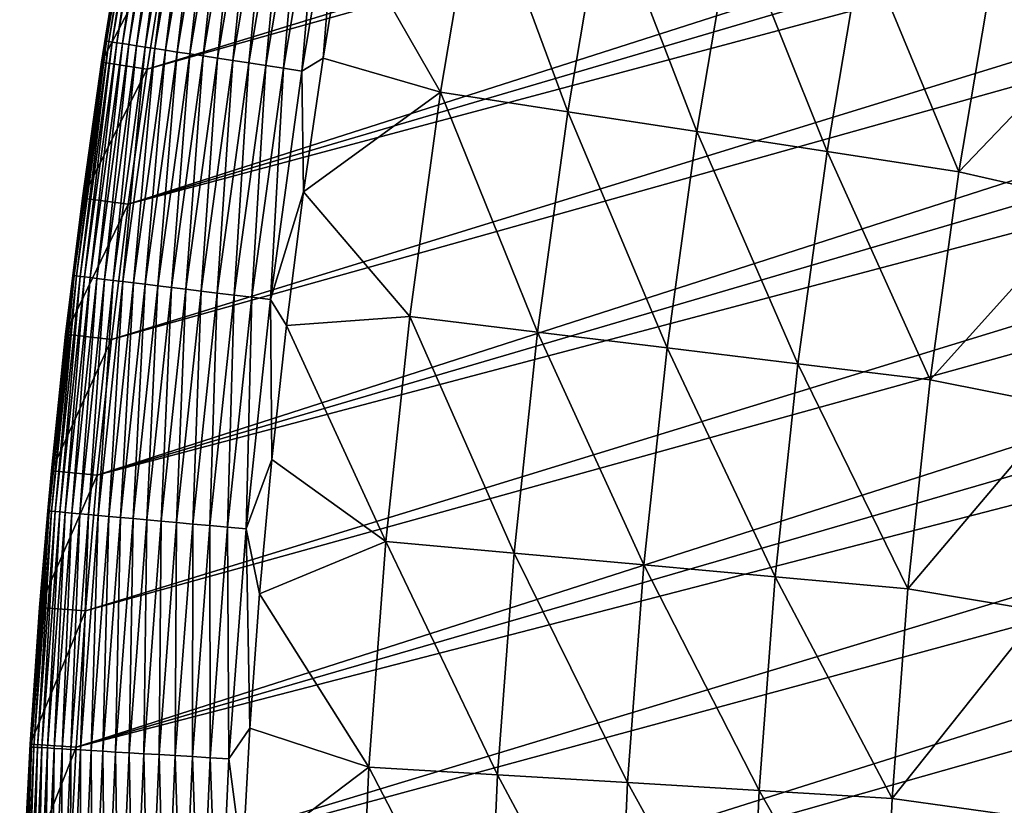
# Model space of a CAD drawing. Header units: millimetres. Extents: x -50 to 50, y -50 to 50.
# Tile 66 of 256: x -50 to -43.6, y 2.6 to 7.7. Entities that reach past the tile are written whole.
import ezdxf

# ---------------------------------------------------------------- set-up
doc = ezdxf.new("R2010")
doc.units = ezdxf.units.MM
doc.header["$LTSCALE"] = 65.185185
for name, color, linetype in [('36', 7, 'CONTINUOUS'), ('39', 7, 'CONTINUOUS'), ('40', 7, 'CONTINUOUS'), ('42', 7, 'CONTINUOUS'), ('44', 7, 'CONTINUOUS')]:
    doc.layers.add(name, color=color, linetype=linetype)

msp = doc.modelspace()

# ---------------------------------------------------------------- linework, layer by layer
at = {"layer": '36', "color": 15, "linetype": 'Continuous', "true_color": 0xaf503c}
for points in [[(-47.2429, 7.2363, -0.4273), (-47.8647, 8.3232, 0.23), (-46.9977, 8.6876, -0.4273), (-47.2429, 7.2363, -0.4273)], [(-47.2429, 7.2363, -0.4273), (-46.9977, 8.6876, -0.4273), (-46.4141, 7.1094, -1.106), (-47.2429, 7.2363, -0.4273)], [(-46.4141, 7.1094, -1.106), (-46.9977, 8.6876, -0.4273), (-46.1733, 8.5353, -1.106), (-46.4141, 7.1094, -1.106)], [(-46.4141, 7.1094, -1.106), (-46.1733, 8.5353, -1.106), (-45.5759, 6.981, -1.7726), (-46.4141, 7.1094, -1.106)], [(-45.5759, 6.981, -1.7726), (-46.1733, 8.5353, -1.106), (-45.3393, 8.3811, -1.7726), (-45.5759, 6.981, -1.7726)], [(-45.5759, 6.981, -1.7726), (-45.3393, 8.3811, -1.7726), (-44.7282, 6.8512, -2.4271), (-45.5759, 6.981, -1.7726)], [(-44.7282, 6.8512, -2.4271), (-45.3393, 8.3811, -1.7726), (-44.4961, 8.2253, -2.4271), (-44.7282, 6.8512, -2.4271)], [(-48.0071, 7.4577, 0.23), (-47.8647, 8.3232, 0.23), (-47.2429, 7.2363, -0.4273), (-48.0071, 7.4577, 0.23)], [(-43.8714, 6.72, -3.0691), (-44.7282, 6.8512, -2.4271), (-44.4961, 8.2253, -2.4271), (-43.8714, 6.72, -3.0691)], [(-43.6438, 8.0678, -3.0691), (-43.8714, 6.72, -3.0691), (-44.4961, 8.2253, -2.4271), (-43.6438, 8.0678, -3.0691)], [(-43.8714, 6.72, -3.0691), (-43.6438, 8.0678, -3.0691), (-42.7938, 7.8472, -3.6987), (-43.8714, 6.72, -3.0691)], [(-43.0153, 6.524, -3.6987), (-43.8714, 6.72, -3.0691), (-42.7938, 7.8472, -3.6987), (-43.0153, 6.524, -3.6987)], [(-48.1339, 6.5898, 0.23), (-48.0071, 7.4577, 0.23), (-47.2429, 7.2363, -0.4273), (-48.1339, 6.5898, 0.23)], [(-47.4432, 5.7781, -0.4273), (-48.1339, 6.5898, 0.23), (-47.2429, 7.2363, -0.4273), (-47.4432, 5.7781, -0.4273)], [(-47.4432, 5.7781, -0.4273), (-47.2429, 7.2363, -0.4273), (-46.611, 5.6768, -1.106), (-47.4432, 5.7781, -0.4273)], [(-46.611, 5.6768, -1.106), (-47.2429, 7.2363, -0.4273), (-46.4141, 7.1094, -1.106), (-46.611, 5.6768, -1.106)], [(-46.611, 5.6768, -1.106), (-46.4141, 7.1094, -1.106), (-45.7692, 5.5743, -1.7726), (-46.611, 5.6768, -1.106)], [(-45.7692, 5.5743, -1.7726), (-46.4141, 7.1094, -1.106), (-45.5759, 6.981, -1.7726), (-45.7692, 5.5743, -1.7726)], [(-45.7692, 5.5743, -1.7726), (-45.5759, 6.981, -1.7726), (-44.9179, 5.4707, -2.4271), (-45.7692, 5.5743, -1.7726)], [(-44.9179, 5.4707, -2.4271), (-45.5759, 6.981, -1.7726), (-44.7282, 6.8512, -2.4271), (-44.9179, 5.4707, -2.4271)], [(-44.0575, 5.3659, -3.0691), (-44.9179, 5.4707, -2.4271), (-44.7282, 6.8512, -2.4271), (-44.0575, 5.3659, -3.0691)], [(-43.8714, 6.72, -3.0691), (-44.0575, 5.3659, -3.0691), (-44.7282, 6.8512, -2.4271), (-43.8714, 6.72, -3.0691)], [(-44.0575, 5.3659, -3.0691), (-43.8714, 6.72, -3.0691), (-43.0153, 6.524, -3.6987), (-44.0575, 5.3659, -3.0691)], [(-48.245, 5.7198, 0.23), (-48.1339, 6.5898, 0.23), (-47.4432, 5.7781, -0.4273), (-48.245, 5.7198, 0.23)], [(-43.1959, 5.1946, -3.6987), (-44.0575, 5.3659, -3.0691), (-43.0153, 6.524, -3.6987), (-43.1959, 5.1946, -3.6987)], [(-47.5986, 4.3144, -0.4273), (-48.245, 5.7198, 0.23), (-47.4432, 5.7781, -0.4273), (-47.5986, 4.3144, -0.4273)], [(-47.5986, 4.3144, -0.4273), (-47.4432, 5.7781, -0.4273), (-46.7636, 4.2388, -1.106), (-47.5986, 4.3144, -0.4273)], [(-46.7636, 4.2388, -1.106), (-47.4432, 5.7781, -0.4273), (-46.611, 5.6768, -1.106), (-46.7636, 4.2388, -1.106)], [(-48.3403, 4.8479, 0.23), (-48.245, 5.7198, 0.23), (-47.5986, 4.3144, -0.4273), (-48.3403, 4.8479, 0.23)], [(-46.7636, 4.2388, -1.106), (-46.611, 5.6768, -1.106), (-45.919, 4.1623, -1.7726), (-46.7636, 4.2388, -1.106)], [(-45.919, 4.1623, -1.7726), (-46.611, 5.6768, -1.106), (-45.7692, 5.5743, -1.7726), (-45.919, 4.1623, -1.7726)], [(-45.919, 4.1623, -1.7726), (-45.7692, 5.5743, -1.7726), (-45.065, 4.0849, -2.4271), (-45.919, 4.1623, -1.7726)], [(-45.065, 4.0849, -2.4271), (-45.7692, 5.5743, -1.7726), (-44.9179, 5.4707, -2.4271), (-45.065, 4.0849, -2.4271)], [(-44.2018, 4.0067, -3.0691), (-45.065, 4.0849, -2.4271), (-44.9179, 5.4707, -2.4271), (-44.2018, 4.0067, -3.0691)], [(-44.0575, 5.3659, -3.0691), (-44.2018, 4.0067, -3.0691), (-44.9179, 5.4707, -2.4271), (-44.0575, 5.3659, -3.0691)], [(-44.2018, 4.0067, -3.0691), (-44.0575, 5.3659, -3.0691), (-43.1959, 5.1946, -3.6987), (-44.2018, 4.0067, -3.0691)], [(-43.3355, 3.8602, -3.6987), (-44.2018, 4.0067, -3.0691), (-43.1959, 5.1946, -3.6987), (-43.3355, 3.8602, -3.6987)], [(-48.4199, 3.9744, 0.23), (-48.3403, 4.8479, 0.23), (-47.5986, 4.3144, -0.4273), (-48.4199, 3.9744, 0.23)], [(-47.7088, 2.8466, -0.4273), (-48.4199, 3.9744, 0.23), (-47.5986, 4.3144, -0.4273), (-47.7088, 2.8466, -0.4273)], [(-47.7088, 2.8466, -0.4273), (-47.5986, 4.3144, -0.4273), (-46.8719, 2.7968, -1.106), (-47.7088, 2.8466, -0.4273)], [(-46.8719, 2.7968, -1.106), (-47.5986, 4.3144, -0.4273), (-46.7636, 4.2388, -1.106), (-46.8719, 2.7968, -1.106)], [(-46.8719, 2.7968, -1.106), (-46.7636, 4.2388, -1.106), (-46.0253, 2.7463, -1.7726), (-46.8719, 2.7968, -1.106)], [(-46.0253, 2.7463, -1.7726), (-46.7636, 4.2388, -1.106), (-45.919, 4.1623, -1.7726), (-46.0253, 2.7463, -1.7726)], [(-46.0253, 2.7463, -1.7726), (-45.919, 4.1623, -1.7726), (-45.1694, 2.6953, -2.4271), (-46.0253, 2.7463, -1.7726)], [(-45.1694, 2.6953, -2.4271), (-45.919, 4.1623, -1.7726), (-45.065, 4.0849, -2.4271), (-45.1694, 2.6953, -2.4271)], [(-44.3041, 2.6437, -3.0691), (-45.1694, 2.6953, -2.4271), (-45.065, 4.0849, -2.4271), (-44.3041, 2.6437, -3.0691)], [(-44.2018, 4.0067, -3.0691), (-44.3041, 2.6437, -3.0691), (-45.065, 4.0849, -2.4271), (-44.2018, 4.0067, -3.0691)], [(-48.4838, 3.0996, 0.23), (-48.4199, 3.9744, 0.23), (-47.7088, 2.8466, -0.4273), (-48.4838, 3.0996, 0.23)], [(-44.3041, 2.6437, -3.0691), (-44.2018, 4.0067, -3.0691), (-43.3355, 3.8602, -3.6987), (-44.3041, 2.6437, -3.0691)], [(-43.4338, 2.5222, -3.6987), (-44.3041, 2.6437, -3.0691), (-43.3355, 3.8602, -3.6987), (-43.4338, 2.5222, -3.6987)], [(-48.5318, 2.2238, 0.23), (-48.4838, 3.0996, 0.23), (-47.7088, 2.8466, -0.4273), (-48.5318, 2.2238, 0.23)], [(-47.7738, 1.3762, -0.4273), (-48.5318, 2.2238, 0.23), (-47.7088, 2.8466, -0.4273), (-47.7738, 1.3762, -0.4273)], [(-47.7738, 1.3762, -0.4273), (-47.7088, 2.8466, -0.4273), (-46.9357, 1.3521, -1.106), (-47.7738, 1.3762, -0.4273)], [(-46.9357, 1.3521, -1.106), (-47.7088, 2.8466, -0.4273), (-46.8719, 2.7968, -1.106), (-46.9357, 1.3521, -1.106)], [(-46.9357, 1.3521, -1.106), (-46.8719, 2.7968, -1.106), (-46.088, 1.3277, -1.7726), (-46.9357, 1.3521, -1.106)], [(-46.088, 1.3277, -1.7726), (-46.8719, 2.7968, -1.106), (-46.0253, 2.7463, -1.7726), (-46.088, 1.3277, -1.7726)], [(-46.088, 1.3277, -1.7726), (-46.0253, 2.7463, -1.7726), (-45.2309, 1.3031, -2.4271), (-46.088, 1.3277, -1.7726)], [(-45.2309, 1.3031, -2.4271), (-46.0253, 2.7463, -1.7726), (-45.1694, 2.6953, -2.4271), (-45.2309, 1.3031, -2.4271)], [(-44.3644, 1.2781, -3.0691), (-45.2309, 1.3031, -2.4271), (-45.1694, 2.6953, -2.4271), (-44.3644, 1.2781, -3.0691)], [(-44.3041, 2.6437, -3.0691), (-44.3644, 1.2781, -3.0691), (-45.1694, 2.6953, -2.4271), (-44.3041, 2.6437, -3.0691)], [(-44.3644, 1.2781, -3.0691), (-44.3041, 2.6437, -3.0691), (-43.4338, 2.5222, -3.6987), (-44.3644, 1.2781, -3.0691)]]:
    msp.add_3dface(points, dxfattribs=at)
at = {"layer": '39', "color": 15, "linetype": 'Continuous', "true_color": 0xaf503c}
for points in [[(-27.6889, 13.9477, 4.5), (-49.1508, 7.3877, 4.5), (-27.9969, 13.3185, 4.5), (-27.6889, 13.9477, 4.5)], [(-49.0112, 8.2637, 4.5), (-49.1508, 7.3877, 4.5), (-27.6889, 13.9477, 4.5), (-49.0112, 8.2637, 4.5)], [(-27.9969, 13.3185, 4.5), (-49.2748, 6.5092, 4.5), (-28.2907, 12.6824, 4.5), (-27.9969, 13.3185, 4.5)], [(-49.1508, 7.3877, 4.5), (-49.2748, 6.5092, 4.5), (-27.9969, 13.3185, 4.5), (-49.1508, 7.3877, 4.5)], [(-28.2907, 12.6824, 4.5), (-49.2748, 6.5092, 4.5), (-28.5701, 12.0399, 4.5), (-28.2907, 12.6824, 4.5)], [(-28.5701, 12.0399, 4.5), (-49.3831, 5.6288, 4.5), (-28.8348, 11.3912, 4.5), (-28.5701, 12.0399, 4.5)], [(-49.2748, 6.5092, 4.5), (-49.3831, 5.6288, 4.5), (-28.5701, 12.0399, 4.5), (-49.2748, 6.5092, 4.5)], [(-28.8348, 11.3912, 4.5), (-49.4757, 4.7464, 4.5), (-29.0848, 10.7367, 4.5), (-28.8348, 11.3912, 4.5)], [(-49.3831, 5.6288, 4.5), (-49.4757, 4.7464, 4.5), (-28.8348, 11.3912, 4.5), (-49.3831, 5.6288, 4.5)], [(-29.0848, 10.7367, 4.5), (-49.4757, 4.7464, 4.5), (-29.32, 10.0768, 4.5), (-29.0848, 10.7367, 4.5)], [(-49.4757, 4.7464, 4.5), (-49.5524, 3.8627, 4.5), (-29.32, 10.0768, 4.5), (-49.4757, 4.7464, 4.5)], [(-29.32, 10.0768, 4.5), (-49.5524, 3.8627, 4.5), (-29.5402, 9.4116, 4.5), (-29.32, 10.0768, 4.5)], [(-29.5402, 9.4116, 4.5), (-49.6135, 2.9776, 4.5), (-29.7453, 8.7417, 4.5), (-29.5402, 9.4116, 4.5)], [(-49.5524, 3.8627, 4.5), (-49.6135, 2.9776, 4.5), (-29.5402, 9.4116, 4.5), (-49.5524, 3.8627, 4.5)], [(-29.7453, 8.7417, 4.5), (-49.6135, 2.9776, 4.5), (-29.9352, 8.0673, 4.5), (-29.7453, 8.7417, 4.5)], [(-49.6135, 2.9776, 4.5), (-49.6586, 2.0917, 4.5), (-29.9352, 8.0673, 4.5), (-49.6135, 2.9776, 4.5)], [(-29.9352, 8.0673, 4.5), (-49.6586, 2.0917, 4.5), (-30.1098, 7.3888, 4.5), (-29.9352, 8.0673, 4.5)], [(-30.1098, 7.3888, 4.5), (-49.688, 1.205, 4.5), (-30.269, 6.7064, 4.5), (-30.1098, 7.3888, 4.5)], [(-49.6586, 2.0917, 4.5), (-49.688, 1.205, 4.5), (-30.1098, 7.3888, 4.5), (-49.6586, 2.0917, 4.5)], [(-30.269, 6.7064, 4.5), (-49.7016, 0.318, 4.5), (-30.4128, 6.0208, 4.5), (-30.269, 6.7064, 4.5)], [(-49.688, 1.205, 4.5), (-49.7016, 0.318, 4.5), (-30.269, 6.7064, 4.5), (-49.688, 1.205, 4.5)], [(-30.4128, 6.0208, 4.5), (-49.7016, 0.318, 4.5), (-30.541, 5.3319, 4.5), (-30.4128, 6.0208, 4.5)], [(-49.7016, 0.318, 4.5), (-49.6993, -0.5692, 4.5), (-30.541, 5.3319, 4.5), (-49.7016, 0.318, 4.5)], [(-30.541, 5.3319, 4.5), (-49.6993, -0.5692, 4.5), (-30.6537, 4.6405, 4.5), (-30.541, 5.3319, 4.5)], [(-49.6993, -0.5692, 4.5), (-49.6812, -1.4561, 4.5), (-30.6537, 4.6405, 4.5), (-49.6993, -0.5692, 4.5)], [(-30.6537, 4.6405, 4.5), (-49.6812, -1.4561, 4.5), (-30.7507, 3.9466, 4.5), (-30.6537, 4.6405, 4.5)], [(-49.6812, -1.4561, 4.5), (-49.6472, -2.3426, 4.5), (-30.7507, 3.9466, 4.5), (-49.6812, -1.4561, 4.5)], [(-30.7507, 3.9466, 4.5), (-49.6472, -2.3426, 4.5), (-30.8319, 3.2507, 4.5), (-30.7507, 3.9466, 4.5)], [(-30.8319, 3.2507, 4.5), (-49.6472, -2.3426, 4.5), (-30.8975, 2.5531, 4.5), (-30.8319, 3.2507, 4.5)]]:
    msp.add_3dface(points, dxfattribs=at)
at = {"layer": '40', "color": 15, "linetype": 'Continuous', "true_color": 0xaf503c}
for points in [[(-49.4475, 7.4322, 3.33), (-49.307, 8.3136, 4.2), (-49.307, 8.3136, 3.33), (-49.4475, 7.4322, 3.33)], [(-49.4475, 7.4322, 4.2), (-49.307, 8.3136, 4.2), (-49.4475, 7.4322, 3.33), (-49.4475, 7.4322, 4.2)], [(-49.5722, 6.5485, 3.33), (-49.4475, 7.4322, 4.2), (-49.4475, 7.4322, 3.33), (-49.5722, 6.5485, 3.33)], [(-49.5722, 6.5485, 4.2), (-49.4475, 7.4322, 4.2), (-49.5722, 6.5485, 3.33), (-49.5722, 6.5485, 4.2)], [(-49.6812, 5.6627, 3.33), (-49.5722, 6.5485, 4.2), (-49.5722, 6.5485, 3.33), (-49.6812, 5.6627, 3.33)], [(-49.6812, 5.6627, 4.2), (-49.5722, 6.5485, 4.2), (-49.6812, 5.6627, 3.33), (-49.6812, 5.6627, 4.2)], [(-49.7743, 4.7751, 3.33), (-49.6812, 5.6627, 4.2), (-49.6812, 5.6627, 3.33), (-49.7743, 4.7751, 3.33)], [(-49.7743, 4.7751, 4.2), (-49.6812, 5.6627, 4.2), (-49.7743, 4.7751, 3.33), (-49.7743, 4.7751, 4.2)], [(-49.8515, 3.886, 3.33), (-49.7743, 4.7751, 4.2), (-49.7743, 4.7751, 3.33), (-49.8515, 3.886, 3.33)], [(-49.8515, 3.886, 4.2), (-49.7743, 4.7751, 4.2), (-49.8515, 3.886, 3.33), (-49.8515, 3.886, 4.2)], [(-49.9129, 2.9956, 3.33), (-49.8515, 3.886, 4.2), (-49.8515, 3.886, 3.33), (-49.9129, 2.9956, 3.33)], [(-49.9129, 2.9956, 4.2), (-49.8515, 3.886, 4.2), (-49.9129, 2.9956, 3.33), (-49.9129, 2.9956, 4.2)], [(-49.9584, 2.1043, 3.33), (-49.9129, 2.9956, 4.2), (-49.9129, 2.9956, 3.33), (-49.9584, 2.1043, 3.33)], [(-49.9584, 2.1043, 4.2), (-49.9129, 2.9956, 4.2), (-49.9584, 2.1043, 3.33), (-49.9584, 2.1043, 4.2)]]:
    msp.add_3dface(points, dxfattribs=at)
at = {"layer": '42', "color": 15, "linetype": 'Continuous', "true_color": 0xaf503c}
for points in [[(-49.1683, 9.0888, 3.1623), (-49.416, 7.5691, 2.9946), (-49.4247, 7.5704, 3.1623), (-49.1683, 9.0888, 3.1623)], [(-49.307, 8.3136, 3.33), (-49.1683, 9.0888, 3.1623), (-49.4247, 7.5704, 3.1623), (-49.307, 8.3136, 3.33)], [(-49.1596, 9.0872, 2.9946), (-49.416, 7.5691, 2.9946), (-49.1683, 9.0888, 3.1623), (-49.1596, 9.0872, 2.9946)], [(-49.1596, 9.0872, 2.9946), (-49.4004, 7.5667, 2.8275), (-49.416, 7.5691, 2.9946), (-49.1596, 9.0872, 2.9946)], [(-49.144, 9.0843, 2.8275), (-49.4004, 7.5667, 2.8275), (-49.1596, 9.0872, 2.9946), (-49.144, 9.0843, 2.8275)], [(-49.144, 9.0843, 2.8275), (-49.3778, 7.5632, 2.6612), (-49.4004, 7.5667, 2.8275), (-49.144, 9.0843, 2.8275)], [(-49.1216, 9.0801, 2.6612), (-49.3778, 7.5632, 2.6612), (-49.144, 9.0843, 2.8275), (-49.1216, 9.0801, 2.6612)], [(-49.1216, 9.0801, 2.6612), (-49.3484, 7.5587, 2.496), (-49.3778, 7.5632, 2.6612), (-49.1216, 9.0801, 2.6612)], [(-49.0923, 9.0747, 2.496), (-49.3484, 7.5587, 2.496), (-49.1216, 9.0801, 2.6612), (-49.0923, 9.0747, 2.496)], [(-49.0923, 9.0747, 2.496), (-49.3121, 7.5531, 2.3321), (-49.3484, 7.5587, 2.496), (-49.0923, 9.0747, 2.496)], [(-49.0562, 9.0681, 2.3321), (-49.3121, 7.5531, 2.3321), (-49.0923, 9.0747, 2.496), (-49.0562, 9.0681, 2.3321)], [(-49.0562, 9.0681, 2.3321), (-49.2691, 7.5466, 2.17), (-49.3121, 7.5531, 2.3321), (-49.0562, 9.0681, 2.3321)], [(-49.0134, 9.0602, 2.17), (-49.2691, 7.5466, 2.17), (-49.0562, 9.0681, 2.3321), (-49.0134, 9.0602, 2.17)], [(-49.0134, 9.0602, 2.17), (-49.2194, 7.539, 2.0098), (-49.2691, 7.5466, 2.17), (-49.0134, 9.0602, 2.17)], [(-48.964, 9.051, 2.0098), (-49.2194, 7.539, 2.0098), (-49.0134, 9.0602, 2.17), (-48.964, 9.051, 2.0098)], [(-48.964, 9.051, 2.0098), (-49.1631, 7.5303, 1.8519), (-49.2194, 7.539, 2.0098), (-48.964, 9.051, 2.0098)], [(-48.908, 9.0407, 1.8519), (-49.1631, 7.5303, 1.8519), (-48.964, 9.051, 2.0098), (-48.908, 9.0407, 1.8519)], [(-48.908, 9.0407, 1.8519), (-49.1004, 7.5207, 1.6965), (-49.1631, 7.5303, 1.8519), (-48.908, 9.0407, 1.8519)], [(-48.8456, 9.0291, 1.6965), (-49.1004, 7.5207, 1.6965), (-48.908, 9.0407, 1.8519), (-48.8456, 9.0291, 1.6965)], [(-48.8456, 9.0291, 1.6965), (-49.0312, 7.5101, 1.5439), (-49.1004, 7.5207, 1.6965), (-48.8456, 9.0291, 1.6965)], [(-48.7767, 9.0164, 1.5439), (-49.0312, 7.5101, 1.5439), (-48.8456, 9.0291, 1.6965), (-48.7767, 9.0164, 1.5439)], [(-48.7767, 9.0164, 1.5439), (-48.9558, 7.4986, 1.3943), (-49.0312, 7.5101, 1.5439), (-48.7767, 9.0164, 1.5439)], [(-48.7017, 9.0025, 1.3943), (-48.9558, 7.4986, 1.3943), (-48.7767, 9.0164, 1.5439), (-48.7017, 9.0025, 1.3943)], [(-48.7017, 9.0025, 1.3943), (-48.8742, 7.4861, 1.2481), (-48.9558, 7.4986, 1.3943), (-48.7017, 9.0025, 1.3943)], [(-48.6206, 8.9875, 1.2481), (-48.8742, 7.4861, 1.2481), (-48.7017, 9.0025, 1.3943), (-48.6206, 8.9875, 1.2481)], [(-48.6206, 8.9875, 1.2481), (-48.7866, 7.4727, 1.1055), (-48.8742, 7.4861, 1.2481), (-48.6206, 8.9875, 1.2481)], [(-48.5335, 8.9714, 1.1055), (-48.7866, 7.4727, 1.1055), (-48.6206, 8.9875, 1.2481), (-48.5335, 8.9714, 1.1055)], [(-48.5335, 8.9714, 1.1055), (-48.6933, 7.4584, 0.9667), (-48.7866, 7.4727, 1.1055), (-48.5335, 8.9714, 1.1055)], [(-48.4406, 8.9543, 0.9667), (-48.6933, 7.4584, 0.9667), (-48.5335, 8.9714, 1.1055), (-48.4406, 8.9543, 0.9667)], [(-48.4406, 8.9543, 0.9667), (-48.5942, 7.4432, 0.832), (-48.6933, 7.4584, 0.9667), (-48.4406, 8.9543, 0.9667)], [(-48.342, 8.9361, 0.832), (-48.5942, 7.4432, 0.832), (-48.4406, 8.9543, 0.9667), (-48.342, 8.9361, 0.832)], [(-48.342, 8.9361, 0.832), (-48.4897, 7.4272, 0.7017), (-48.5942, 7.4432, 0.832), (-48.342, 8.9361, 0.832)], [(-48.238, 8.9168, 0.7017), (-48.4897, 7.4272, 0.7017), (-48.342, 8.9361, 0.832), (-48.238, 8.9168, 0.7017)], [(-48.238, 8.9168, 0.7017), (-48.3798, 7.4104, 0.5758), (-48.4897, 7.4272, 0.7017), (-48.238, 8.9168, 0.7017)], [(-48.1287, 8.8966, 0.5758), (-48.3798, 7.4104, 0.5758), (-48.238, 8.9168, 0.7017), (-48.1287, 8.8966, 0.5758)], [(-48.1287, 8.8966, 0.5758), (-48.2648, 7.3928, 0.4548), (-48.3798, 7.4104, 0.5758), (-48.1287, 8.8966, 0.5758)], [(-48.0143, 8.8755, 0.4548), (-48.2648, 7.3928, 0.4548), (-48.1287, 8.8966, 0.5758), (-48.0143, 8.8755, 0.4548)], [(-48.0143, 8.8755, 0.4548), (-48.1449, 7.3744, 0.3387), (-48.2648, 7.3928, 0.4548), (-48.0143, 8.8755, 0.4548)], [(-47.8951, 8.8535, 0.3387), (-48.1449, 7.3744, 0.3387), (-48.0143, 8.8755, 0.4548), (-47.8951, 8.8535, 0.3387)], [(-47.8951, 8.8535, 0.3387), (-48.0071, 7.4577, 0.23), (-48.1449, 7.3744, 0.3387), (-47.8951, 8.8535, 0.3387)], [(-47.8647, 8.3232, 0.23), (-48.0071, 7.4577, 0.23), (-47.8951, 8.8535, 0.3387), (-47.8647, 8.3232, 0.23)], [(-49.4475, 7.4322, 3.33), (-49.307, 8.3136, 3.33), (-49.4247, 7.5704, 3.1623), (-49.4475, 7.4322, 3.33)], [(-49.4247, 7.5704, 3.1623), (-49.6256, 6.0438, 2.9946), (-49.6344, 6.0448, 3.1623), (-49.4247, 7.5704, 3.1623)], [(-49.4475, 7.4322, 3.33), (-49.4247, 7.5704, 3.1623), (-49.6344, 6.0448, 3.1623), (-49.4475, 7.4322, 3.33)], [(-49.416, 7.5691, 2.9946), (-49.6256, 6.0438, 2.9946), (-49.4247, 7.5704, 3.1623), (-49.416, 7.5691, 2.9946)], [(-49.416, 7.5691, 2.9946), (-49.6099, 6.0419, 2.8275), (-49.6256, 6.0438, 2.9946), (-49.416, 7.5691, 2.9946)], [(-49.4004, 7.5667, 2.8275), (-49.6099, 6.0419, 2.8275), (-49.416, 7.5691, 2.9946), (-49.4004, 7.5667, 2.8275)], [(-49.4004, 7.5667, 2.8275), (-49.5872, 6.0391, 2.6612), (-49.6099, 6.0419, 2.8275), (-49.4004, 7.5667, 2.8275)], [(-49.3778, 7.5632, 2.6612), (-49.5872, 6.0391, 2.6612), (-49.4004, 7.5667, 2.8275), (-49.3778, 7.5632, 2.6612)], [(-49.3778, 7.5632, 2.6612), (-49.5577, 6.0355, 2.496), (-49.5872, 6.0391, 2.6612), (-49.3778, 7.5632, 2.6612)], [(-49.3484, 7.5587, 2.496), (-49.5577, 6.0355, 2.496), (-49.3778, 7.5632, 2.6612), (-49.3484, 7.5587, 2.496)], [(-49.3484, 7.5587, 2.496), (-49.5213, 6.0311, 2.3321), (-49.5577, 6.0355, 2.496), (-49.3484, 7.5587, 2.496)], [(-49.3121, 7.5531, 2.3321), (-49.5213, 6.0311, 2.3321), (-49.3484, 7.5587, 2.496), (-49.3121, 7.5531, 2.3321)], [(-49.3121, 7.5531, 2.3321), (-49.4781, 6.0258, 2.17), (-49.5213, 6.0311, 2.3321), (-49.3121, 7.5531, 2.3321)], [(-49.2691, 7.5466, 2.17), (-49.4781, 6.0258, 2.17), (-49.3121, 7.5531, 2.3321), (-49.2691, 7.5466, 2.17)], [(-49.2691, 7.5466, 2.17), (-49.4282, 6.0197, 2.0098), (-49.4781, 6.0258, 2.17), (-49.2691, 7.5466, 2.17)], [(-49.2194, 7.539, 2.0098), (-49.4282, 6.0197, 2.0098), (-49.2691, 7.5466, 2.17), (-49.2194, 7.539, 2.0098)], [(-49.2194, 7.539, 2.0098), (-49.3716, 6.0129, 1.8519), (-49.4282, 6.0197, 2.0098), (-49.2194, 7.539, 2.0098)], [(-49.1631, 7.5303, 1.8519), (-49.3716, 6.0129, 1.8519), (-49.2194, 7.539, 2.0098), (-49.1631, 7.5303, 1.8519)], [(-49.1631, 7.5303, 1.8519), (-49.3086, 6.0052, 1.6965), (-49.3716, 6.0129, 1.8519), (-49.1631, 7.5303, 1.8519)], [(-49.1004, 7.5207, 1.6965), (-49.3086, 6.0052, 1.6965), (-49.1631, 7.5303, 1.8519), (-49.1004, 7.5207, 1.6965)], [(-49.1004, 7.5207, 1.6965), (-49.2391, 5.9967, 1.5439), (-49.3086, 6.0052, 1.6965), (-49.1004, 7.5207, 1.6965)], [(-49.0312, 7.5101, 1.5439), (-49.2391, 5.9967, 1.5439), (-49.1004, 7.5207, 1.6965), (-49.0312, 7.5101, 1.5439)], [(-49.0312, 7.5101, 1.5439), (-49.1634, 5.9875, 1.3943), (-49.2391, 5.9967, 1.5439), (-49.0312, 7.5101, 1.5439)], [(-48.9558, 7.4986, 1.3943), (-49.1634, 5.9875, 1.3943), (-49.0312, 7.5101, 1.5439), (-48.9558, 7.4986, 1.3943)], [(-48.9558, 7.4986, 1.3943), (-49.0815, 5.9775, 1.2481), (-49.1634, 5.9875, 1.3943), (-48.9558, 7.4986, 1.3943)], [(-48.8742, 7.4861, 1.2481), (-49.0815, 5.9775, 1.2481), (-48.9558, 7.4986, 1.3943), (-48.8742, 7.4861, 1.2481)], [(-49.5722, 6.5485, 3.33), (-49.4475, 7.4322, 3.33), (-49.6344, 6.0448, 3.1623), (-49.5722, 6.5485, 3.33)], [(-48.8742, 7.4861, 1.2481), (-48.9935, 5.9668, 1.1055), (-49.0815, 5.9775, 1.2481), (-48.8742, 7.4861, 1.2481)], [(-48.7866, 7.4727, 1.1055), (-48.9935, 5.9668, 1.1055), (-48.8742, 7.4861, 1.2481), (-48.7866, 7.4727, 1.1055)], [(-48.7866, 7.4727, 1.1055), (-48.8998, 5.9554, 0.9667), (-48.9935, 5.9668, 1.1055), (-48.7866, 7.4727, 1.1055)], [(-48.6933, 7.4584, 0.9667), (-48.8998, 5.9554, 0.9667), (-48.7866, 7.4727, 1.1055), (-48.6933, 7.4584, 0.9667)], [(-48.6933, 7.4584, 0.9667), (-48.8003, 5.9433, 0.832), (-48.8998, 5.9554, 0.9667), (-48.6933, 7.4584, 0.9667)], [(-48.5942, 7.4432, 0.832), (-48.8003, 5.9433, 0.832), (-48.6933, 7.4584, 0.9667), (-48.5942, 7.4432, 0.832)], [(-48.5942, 7.4432, 0.832), (-48.6953, 5.9305, 0.7017), (-48.8003, 5.9433, 0.832), (-48.5942, 7.4432, 0.832)], [(-48.4897, 7.4272, 0.7017), (-48.6953, 5.9305, 0.7017), (-48.5942, 7.4432, 0.832), (-48.4897, 7.4272, 0.7017)], [(-48.0071, 7.4577, 0.23), (-48.1339, 6.5898, 0.23), (-48.1449, 7.3744, 0.3387), (-48.0071, 7.4577, 0.23)], [(-48.4897, 7.4272, 0.7017), (-48.585, 5.9171, 0.5758), (-48.6953, 5.9305, 0.7017), (-48.4897, 7.4272, 0.7017)], [(-48.3798, 7.4104, 0.5758), (-48.585, 5.9171, 0.5758), (-48.4897, 7.4272, 0.7017), (-48.3798, 7.4104, 0.5758)], [(-48.3798, 7.4104, 0.5758), (-48.4695, 5.903, 0.4548), (-48.585, 5.9171, 0.5758), (-48.3798, 7.4104, 0.5758)], [(-48.2648, 7.3928, 0.4548), (-48.4695, 5.903, 0.4548), (-48.3798, 7.4104, 0.5758), (-48.2648, 7.3928, 0.4548)], [(-48.2648, 7.3928, 0.4548), (-48.3491, 5.8884, 0.3387), (-48.4695, 5.903, 0.4548), (-48.2648, 7.3928, 0.4548)], [(-48.1449, 7.3744, 0.3387), (-48.3491, 5.8884, 0.3387), (-48.2648, 7.3928, 0.4548), (-48.1449, 7.3744, 0.3387)], [(-48.1449, 7.3744, 0.3387), (-48.1339, 6.5898, 0.23), (-48.3491, 5.8884, 0.3387), (-48.1449, 7.3744, 0.3387)], [(-49.6812, 5.6627, 3.33), (-49.5722, 6.5485, 3.33), (-49.6344, 6.0448, 3.1623), (-49.6812, 5.6627, 3.33)], [(-48.1339, 6.5898, 0.23), (-48.245, 5.7198, 0.23), (-48.3491, 5.8884, 0.3387), (-48.1339, 6.5898, 0.23)], [(-49.6344, 6.0448, 3.1623), (-49.7881, 4.5128, 2.9946), (-49.7969, 4.5136, 3.1623), (-49.6344, 6.0448, 3.1623)], [(-49.6812, 5.6627, 3.33), (-49.6344, 6.0448, 3.1623), (-49.7969, 4.5136, 3.1623), (-49.6812, 5.6627, 3.33)], [(-49.6256, 6.0438, 2.9946), (-49.7881, 4.5128, 2.9946), (-49.6344, 6.0448, 3.1623), (-49.6256, 6.0438, 2.9946)], [(-49.6256, 6.0438, 2.9946), (-49.7724, 4.5113, 2.8275), (-49.7881, 4.5128, 2.9946), (-49.6256, 6.0438, 2.9946)], [(-49.6099, 6.0419, 2.8275), (-49.7724, 4.5113, 2.8275), (-49.6256, 6.0438, 2.9946), (-49.6099, 6.0419, 2.8275)], [(-49.6099, 6.0419, 2.8275), (-49.7496, 4.5093, 2.6612), (-49.7724, 4.5113, 2.8275), (-49.6099, 6.0419, 2.8275)], [(-49.5872, 6.0391, 2.6612), (-49.7496, 4.5093, 2.6612), (-49.6099, 6.0419, 2.8275), (-49.5872, 6.0391, 2.6612)], [(-49.5872, 6.0391, 2.6612), (-49.72, 4.5066, 2.496), (-49.7496, 4.5093, 2.6612), (-49.5872, 6.0391, 2.6612)], [(-49.5577, 6.0355, 2.496), (-49.72, 4.5066, 2.496), (-49.5872, 6.0391, 2.6612), (-49.5577, 6.0355, 2.496)], [(-49.5577, 6.0355, 2.496), (-49.6834, 4.5033, 2.3321), (-49.72, 4.5066, 2.496), (-49.5577, 6.0355, 2.496)], [(-49.5213, 6.0311, 2.3321), (-49.6834, 4.5033, 2.3321), (-49.5577, 6.0355, 2.496), (-49.5213, 6.0311, 2.3321)], [(-49.5213, 6.0311, 2.3321), (-49.6401, 4.4994, 2.17), (-49.6834, 4.5033, 2.3321), (-49.5213, 6.0311, 2.3321)], [(-49.4781, 6.0258, 2.17), (-49.6401, 4.4994, 2.17), (-49.5213, 6.0311, 2.3321), (-49.4781, 6.0258, 2.17)], [(-49.4781, 6.0258, 2.17), (-49.59, 4.4948, 2.0098), (-49.6401, 4.4994, 2.17), (-49.4781, 6.0258, 2.17)], [(-49.4282, 6.0197, 2.0098), (-49.59, 4.4948, 2.0098), (-49.4781, 6.0258, 2.17), (-49.4282, 6.0197, 2.0098)], [(-49.4282, 6.0197, 2.0098), (-49.5333, 4.4897, 1.8519), (-49.59, 4.4948, 2.0098), (-49.4282, 6.0197, 2.0098)], [(-49.3716, 6.0129, 1.8519), (-49.5333, 4.4897, 1.8519), (-49.4282, 6.0197, 2.0098), (-49.3716, 6.0129, 1.8519)], [(-49.3716, 6.0129, 1.8519), (-49.4701, 4.484, 1.6965), (-49.5333, 4.4897, 1.8519), (-49.3716, 6.0129, 1.8519)], [(-49.3086, 6.0052, 1.6965), (-49.4701, 4.484, 1.6965), (-49.3716, 6.0129, 1.8519), (-49.3086, 6.0052, 1.6965)], [(-49.3086, 6.0052, 1.6965), (-49.4004, 4.4776, 1.5439), (-49.4701, 4.484, 1.6965), (-49.3086, 6.0052, 1.6965)], [(-49.2391, 5.9967, 1.5439), (-49.4004, 4.4776, 1.5439), (-49.3086, 6.0052, 1.6965), (-49.2391, 5.9967, 1.5439)], [(-49.2391, 5.9967, 1.5439), (-49.3244, 4.4708, 1.3943), (-49.4004, 4.4776, 1.5439), (-49.2391, 5.9967, 1.5439)], [(-49.1634, 5.9875, 1.3943), (-49.3244, 4.4708, 1.3943), (-49.2391, 5.9967, 1.5439), (-49.1634, 5.9875, 1.3943)], [(-49.1634, 5.9875, 1.3943), (-49.2422, 4.4633, 1.2481), (-49.3244, 4.4708, 1.3943), (-49.1634, 5.9875, 1.3943)], [(-49.0815, 5.9775, 1.2481), (-49.2422, 4.4633, 1.2481), (-49.1634, 5.9875, 1.3943), (-49.0815, 5.9775, 1.2481)], [(-49.0815, 5.9775, 1.2481), (-49.154, 4.4553, 1.1055), (-49.2422, 4.4633, 1.2481), (-49.0815, 5.9775, 1.2481)], [(-48.9935, 5.9668, 1.1055), (-49.154, 4.4553, 1.1055), (-49.0815, 5.9775, 1.2481), (-48.9935, 5.9668, 1.1055)], [(-48.9935, 5.9668, 1.1055), (-49.0599, 4.4468, 0.9667), (-49.154, 4.4553, 1.1055), (-48.9935, 5.9668, 1.1055)], [(-48.8998, 5.9554, 0.9667), (-49.0599, 4.4468, 0.9667), (-48.9935, 5.9668, 1.1055), (-48.8998, 5.9554, 0.9667)], [(-48.8998, 5.9554, 0.9667), (-48.9601, 4.4378, 0.832), (-49.0599, 4.4468, 0.9667), (-48.8998, 5.9554, 0.9667)], [(-48.8003, 5.9433, 0.832), (-48.9601, 4.4378, 0.832), (-48.8998, 5.9554, 0.9667), (-48.8003, 5.9433, 0.832)], [(-48.8003, 5.9433, 0.832), (-48.8548, 4.4282, 0.7017), (-48.9601, 4.4378, 0.832), (-48.8003, 5.9433, 0.832)], [(-48.6953, 5.9305, 0.7017), (-48.8548, 4.4282, 0.7017), (-48.8003, 5.9433, 0.832), (-48.6953, 5.9305, 0.7017)], [(-48.6953, 5.9305, 0.7017), (-48.7441, 4.4182, 0.5758), (-48.8548, 4.4282, 0.7017), (-48.6953, 5.9305, 0.7017)], [(-48.585, 5.9171, 0.5758), (-48.7441, 4.4182, 0.5758), (-48.6953, 5.9305, 0.7017), (-48.585, 5.9171, 0.5758)], [(-48.585, 5.9171, 0.5758), (-48.6282, 4.4077, 0.4548), (-48.7441, 4.4182, 0.5758), (-48.585, 5.9171, 0.5758)], [(-48.4695, 5.903, 0.4548), (-48.6282, 4.4077, 0.4548), (-48.585, 5.9171, 0.5758), (-48.4695, 5.903, 0.4548)], [(-48.4695, 5.903, 0.4548), (-48.5074, 4.3967, 0.3387), (-48.6282, 4.4077, 0.4548), (-48.4695, 5.903, 0.4548)], [(-48.3491, 5.8884, 0.3387), (-48.5074, 4.3967, 0.3387), (-48.4695, 5.903, 0.4548), (-48.3491, 5.8884, 0.3387)], [(-48.3491, 5.8884, 0.3387), (-48.3403, 4.8479, 0.23), (-48.5074, 4.3967, 0.3387), (-48.3491, 5.8884, 0.3387)], [(-48.245, 5.7198, 0.23), (-48.3403, 4.8479, 0.23), (-48.3491, 5.8884, 0.3387), (-48.245, 5.7198, 0.23)], [(-49.7743, 4.7751, 3.33), (-49.6812, 5.6627, 3.33), (-49.7969, 4.5136, 3.1623), (-49.7743, 4.7751, 3.33)], [(-48.3403, 4.8479, 0.23), (-48.4199, 3.9744, 0.23), (-48.5074, 4.3967, 0.3387), (-48.3403, 4.8479, 0.23)], [(-49.8515, 3.886, 3.33), (-49.7743, 4.7751, 3.33), (-49.7969, 4.5136, 3.1623), (-49.8515, 3.886, 3.33)], [(-49.7969, 4.5136, 3.1623), (-49.9034, 2.9775, 2.9946), (-49.9122, 2.978, 3.1623), (-49.7969, 4.5136, 3.1623)], [(-49.8515, 3.886, 3.33), (-49.7969, 4.5136, 3.1623), (-49.9122, 2.978, 3.1623), (-49.8515, 3.886, 3.33)], [(-49.7881, 4.5128, 2.9946), (-49.9034, 2.9775, 2.9946), (-49.7969, 4.5136, 3.1623), (-49.7881, 4.5128, 2.9946)], [(-49.7881, 4.5128, 2.9946), (-49.8876, 2.9765, 2.8275), (-49.9034, 2.9775, 2.9946), (-49.7881, 4.5128, 2.9946)], [(-49.7724, 4.5113, 2.8275), (-49.8876, 2.9765, 2.8275), (-49.7881, 4.5128, 2.9946), (-49.7724, 4.5113, 2.8275)], [(-49.7724, 4.5113, 2.8275), (-49.8648, 2.9752, 2.6612), (-49.8876, 2.9765, 2.8275), (-49.7724, 4.5113, 2.8275)], [(-49.7496, 4.5093, 2.6612), (-49.8648, 2.9752, 2.6612), (-49.7724, 4.5113, 2.8275), (-49.7496, 4.5093, 2.6612)], [(-49.7496, 4.5093, 2.6612), (-49.8351, 2.9734, 2.496), (-49.8648, 2.9752, 2.6612), (-49.7496, 4.5093, 2.6612)], [(-49.72, 4.5066, 2.496), (-49.8351, 2.9734, 2.496), (-49.7496, 4.5093, 2.6612), (-49.72, 4.5066, 2.496)], [(-49.72, 4.5066, 2.496), (-49.7985, 2.9712, 2.3321), (-49.8351, 2.9734, 2.496), (-49.72, 4.5066, 2.496)], [(-49.6834, 4.5033, 2.3321), (-49.7985, 2.9712, 2.3321), (-49.72, 4.5066, 2.496), (-49.6834, 4.5033, 2.3321)], [(-49.6834, 4.5033, 2.3321), (-49.755, 2.9686, 2.17), (-49.7985, 2.9712, 2.3321), (-49.6834, 4.5033, 2.3321)], [(-49.6401, 4.4994, 2.17), (-49.755, 2.9686, 2.17), (-49.6834, 4.5033, 2.3321), (-49.6401, 4.4994, 2.17)], [(-49.6401, 4.4994, 2.17), (-49.7049, 2.9656, 2.0098), (-49.755, 2.9686, 2.17), (-49.6401, 4.4994, 2.17)], [(-49.59, 4.4948, 2.0098), (-49.7049, 2.9656, 2.0098), (-49.6401, 4.4994, 2.17), (-49.59, 4.4948, 2.0098)], [(-49.59, 4.4948, 2.0098), (-49.648, 2.9623, 1.8519), (-49.7049, 2.9656, 2.0098), (-49.59, 4.4948, 2.0098)], [(-49.5333, 4.4897, 1.8519), (-49.648, 2.9623, 1.8519), (-49.59, 4.4948, 2.0098), (-49.5333, 4.4897, 1.8519)], [(-49.5333, 4.4897, 1.8519), (-49.5846, 2.9585, 1.6965), (-49.648, 2.9623, 1.8519), (-49.5333, 4.4897, 1.8519)], [(-49.4701, 4.484, 1.6965), (-49.5846, 2.9585, 1.6965), (-49.5333, 4.4897, 1.8519), (-49.4701, 4.484, 1.6965)], [(-49.4701, 4.484, 1.6965), (-49.5148, 2.9543, 1.5439), (-49.5846, 2.9585, 1.6965), (-49.4701, 4.484, 1.6965)], [(-49.4004, 4.4776, 1.5439), (-49.5148, 2.9543, 1.5439), (-49.4701, 4.484, 1.6965), (-49.4004, 4.4776, 1.5439)], [(-49.4004, 4.4776, 1.5439), (-49.4386, 2.9498, 1.3943), (-49.5148, 2.9543, 1.5439), (-49.4004, 4.4776, 1.5439)], [(-49.3244, 4.4708, 1.3943), (-49.4386, 2.9498, 1.3943), (-49.4004, 4.4776, 1.5439), (-49.3244, 4.4708, 1.3943)], [(-49.3244, 4.4708, 1.3943), (-49.3562, 2.9449, 1.2481), (-49.4386, 2.9498, 1.3943), (-49.3244, 4.4708, 1.3943)], [(-49.2422, 4.4633, 1.2481), (-49.3562, 2.9449, 1.2481), (-49.3244, 4.4708, 1.3943), (-49.2422, 4.4633, 1.2481)], [(-49.2422, 4.4633, 1.2481), (-49.2678, 2.9396, 1.1055), (-49.3562, 2.9449, 1.2481), (-49.2422, 4.4633, 1.2481)], [(-49.154, 4.4553, 1.1055), (-49.2678, 2.9396, 1.1055), (-49.2422, 4.4633, 1.2481), (-49.154, 4.4553, 1.1055)], [(-49.154, 4.4553, 1.1055), (-49.1735, 2.934, 0.9667), (-49.2678, 2.9396, 1.1055), (-49.154, 4.4553, 1.1055)], [(-49.0599, 4.4468, 0.9667), (-49.1735, 2.934, 0.9667), (-49.154, 4.4553, 1.1055), (-49.0599, 4.4468, 0.9667)], [(-49.0599, 4.4468, 0.9667), (-49.0735, 2.928, 0.832), (-49.1735, 2.934, 0.9667), (-49.0599, 4.4468, 0.9667)], [(-48.9601, 4.4378, 0.832), (-49.0735, 2.928, 0.832), (-49.0599, 4.4468, 0.9667), (-48.9601, 4.4378, 0.832)], [(-48.9601, 4.4378, 0.832), (-48.9679, 2.9217, 0.7017), (-49.0735, 2.928, 0.832), (-48.9601, 4.4378, 0.832)], [(-48.8548, 4.4282, 0.7017), (-48.9679, 2.9217, 0.7017), (-48.9601, 4.4378, 0.832), (-48.8548, 4.4282, 0.7017)], [(-48.8548, 4.4282, 0.7017), (-48.8569, 2.9151, 0.5758), (-48.9679, 2.9217, 0.7017), (-48.8548, 4.4282, 0.7017)], [(-48.7441, 4.4182, 0.5758), (-48.8569, 2.9151, 0.5758), (-48.8548, 4.4282, 0.7017), (-48.7441, 4.4182, 0.5758)], [(-48.7441, 4.4182, 0.5758), (-48.7408, 2.9082, 0.4548), (-48.8569, 2.9151, 0.5758), (-48.7441, 4.4182, 0.5758)], [(-48.6282, 4.4077, 0.4548), (-48.7408, 2.9082, 0.4548), (-48.7441, 4.4182, 0.5758), (-48.6282, 4.4077, 0.4548)], [(-48.6282, 4.4077, 0.4548), (-48.6197, 2.901, 0.3387), (-48.7408, 2.9082, 0.4548), (-48.6282, 4.4077, 0.4548)], [(-48.5074, 4.3967, 0.3387), (-48.6197, 2.901, 0.3387), (-48.6282, 4.4077, 0.4548), (-48.5074, 4.3967, 0.3387)], [(-48.5074, 4.3967, 0.3387), (-48.4838, 3.0996, 0.23), (-48.6197, 2.901, 0.3387), (-48.5074, 4.3967, 0.3387)], [(-48.4199, 3.9744, 0.23), (-48.4838, 3.0996, 0.23), (-48.5074, 4.3967, 0.3387), (-48.4199, 3.9744, 0.23)], [(-49.9129, 2.9956, 3.33), (-49.8515, 3.886, 3.33), (-49.9122, 2.978, 3.1623), (-49.9129, 2.9956, 3.33)], [(-48.4838, 3.0996, 0.23), (-48.5318, 2.2238, 0.23), (-48.6197, 2.901, 0.3387), (-48.4838, 3.0996, 0.23)], [(-49.9122, 2.978, 3.1623), (-49.9713, 1.4394, 2.9946), (-49.9801, 1.4396, 3.1623), (-49.9122, 2.978, 3.1623)], [(-49.9584, 2.1043, 3.33), (-49.9122, 2.978, 3.1623), (-49.9801, 1.4396, 3.1623), (-49.9584, 2.1043, 3.33)], [(-49.9034, 2.9775, 2.9946), (-49.9713, 1.4394, 2.9946), (-49.9122, 2.978, 3.1623), (-49.9034, 2.9775, 2.9946)], [(-49.9034, 2.9775, 2.9946), (-49.9555, 1.4389, 2.8275), (-49.9713, 1.4394, 2.9946), (-49.9034, 2.9775, 2.9946)], [(-49.9584, 2.1043, 3.33), (-49.9129, 2.9956, 3.33), (-49.9122, 2.978, 3.1623), (-49.9584, 2.1043, 3.33)], [(-49.8876, 2.9765, 2.8275), (-49.9555, 1.4389, 2.8275), (-49.9034, 2.9775, 2.9946), (-49.8876, 2.9765, 2.8275)], [(-49.8876, 2.9765, 2.8275), (-49.9327, 1.4383, 2.6612), (-49.9555, 1.4389, 2.8275), (-49.8876, 2.9765, 2.8275)], [(-49.8648, 2.9752, 2.6612), (-49.9327, 1.4383, 2.6612), (-49.8876, 2.9765, 2.8275), (-49.8648, 2.9752, 2.6612)], [(-49.8648, 2.9752, 2.6612), (-49.9029, 1.4374, 2.496), (-49.9327, 1.4383, 2.6612), (-49.8648, 2.9752, 2.6612)], [(-49.8351, 2.9734, 2.496), (-49.9029, 1.4374, 2.496), (-49.8648, 2.9752, 2.6612), (-49.8351, 2.9734, 2.496)], [(-49.8351, 2.9734, 2.496), (-49.8663, 1.4364, 2.3321), (-49.9029, 1.4374, 2.496), (-49.8351, 2.9734, 2.496)], [(-49.7985, 2.9712, 2.3321), (-49.8663, 1.4364, 2.3321), (-49.8351, 2.9734, 2.496), (-49.7985, 2.9712, 2.3321)], [(-49.7985, 2.9712, 2.3321), (-49.8228, 1.4351, 2.17), (-49.8663, 1.4364, 2.3321), (-49.7985, 2.9712, 2.3321)], [(-49.755, 2.9686, 2.17), (-49.8228, 1.4351, 2.17), (-49.7985, 2.9712, 2.3321), (-49.755, 2.9686, 2.17)], [(-49.755, 2.9686, 2.17), (-49.7725, 1.4337, 2.0098), (-49.8228, 1.4351, 2.17), (-49.755, 2.9686, 2.17)], [(-49.7049, 2.9656, 2.0098), (-49.7725, 1.4337, 2.0098), (-49.755, 2.9686, 2.17), (-49.7049, 2.9656, 2.0098)], [(-49.7049, 2.9656, 2.0098), (-49.7156, 1.432, 1.8519), (-49.7725, 1.4337, 2.0098), (-49.7049, 2.9656, 2.0098)], [(-49.648, 2.9623, 1.8519), (-49.7156, 1.432, 1.8519), (-49.7049, 2.9656, 2.0098), (-49.648, 2.9623, 1.8519)], [(-49.648, 2.9623, 1.8519), (-49.6521, 1.4302, 1.6965), (-49.7156, 1.432, 1.8519), (-49.648, 2.9623, 1.8519)], [(-49.5846, 2.9585, 1.6965), (-49.6521, 1.4302, 1.6965), (-49.648, 2.9623, 1.8519), (-49.5846, 2.9585, 1.6965)], [(-49.5846, 2.9585, 1.6965), (-49.5822, 1.4282, 1.5439), (-49.6521, 1.4302, 1.6965), (-49.5846, 2.9585, 1.6965)], [(-49.5148, 2.9543, 1.5439), (-49.5822, 1.4282, 1.5439), (-49.5846, 2.9585, 1.6965), (-49.5148, 2.9543, 1.5439)], [(-49.5148, 2.9543, 1.5439), (-49.5059, 1.426, 1.3943), (-49.5822, 1.4282, 1.5439), (-49.5148, 2.9543, 1.5439)], [(-49.4386, 2.9498, 1.3943), (-49.5059, 1.426, 1.3943), (-49.5148, 2.9543, 1.5439), (-49.4386, 2.9498, 1.3943)], [(-49.4386, 2.9498, 1.3943), (-49.4234, 1.4236, 1.2481), (-49.5059, 1.426, 1.3943), (-49.4386, 2.9498, 1.3943)], [(-49.3562, 2.9449, 1.2481), (-49.4234, 1.4236, 1.2481), (-49.4386, 2.9498, 1.3943), (-49.3562, 2.9449, 1.2481)], [(-49.3562, 2.9449, 1.2481), (-49.3349, 1.4211, 1.1055), (-49.4234, 1.4236, 1.2481), (-49.3562, 2.9449, 1.2481)], [(-49.2678, 2.9396, 1.1055), (-49.3349, 1.4211, 1.1055), (-49.3562, 2.9449, 1.2481), (-49.2678, 2.9396, 1.1055)], [(-49.2678, 2.9396, 1.1055), (-49.2404, 1.4184, 0.9667), (-49.3349, 1.4211, 1.1055), (-49.2678, 2.9396, 1.1055)], [(-49.1735, 2.934, 0.9667), (-49.2404, 1.4184, 0.9667), (-49.2678, 2.9396, 1.1055), (-49.1735, 2.934, 0.9667)], [(-49.1735, 2.934, 0.9667), (-49.1403, 1.4155, 0.832), (-49.2404, 1.4184, 0.9667), (-49.1735, 2.934, 0.9667)], [(-49.0735, 2.928, 0.832), (-49.1403, 1.4155, 0.832), (-49.1735, 2.934, 0.9667), (-49.0735, 2.928, 0.832)], [(-49.0735, 2.928, 0.832), (-49.0346, 1.4124, 0.7017), (-49.1403, 1.4155, 0.832), (-49.0735, 2.928, 0.832)], [(-48.9679, 2.9217, 0.7017), (-49.0346, 1.4124, 0.7017), (-49.0735, 2.928, 0.832), (-48.9679, 2.9217, 0.7017)], [(-48.9679, 2.9217, 0.7017), (-48.9235, 1.4092, 0.5758), (-49.0346, 1.4124, 0.7017), (-48.9679, 2.9217, 0.7017)], [(-48.8569, 2.9151, 0.5758), (-48.9235, 1.4092, 0.5758), (-48.9679, 2.9217, 0.7017), (-48.8569, 2.9151, 0.5758)], [(-48.8569, 2.9151, 0.5758), (-48.8072, 1.4059, 0.4548), (-48.9235, 1.4092, 0.5758), (-48.8569, 2.9151, 0.5758)], [(-48.7408, 2.9082, 0.4548), (-48.8072, 1.4059, 0.4548), (-48.8569, 2.9151, 0.5758), (-48.7408, 2.9082, 0.4548)], [(-48.7408, 2.9082, 0.4548), (-48.6859, 1.4024, 0.3387), (-48.8072, 1.4059, 0.4548), (-48.7408, 2.9082, 0.4548)], [(-48.6197, 2.901, 0.3387), (-48.6859, 1.4024, 0.3387), (-48.7408, 2.9082, 0.4548), (-48.6197, 2.901, 0.3387)], [(-48.6197, 2.901, 0.3387), (-48.5318, 2.2238, 0.23), (-48.6859, 1.4024, 0.3387), (-48.6197, 2.901, 0.3387)]]:
    msp.add_3dface(points, dxfattribs=at)
at = {"layer": '44', "color": 15, "linetype": 'Continuous', "true_color": 0xaf503c}
for points in [[(-49.0112, 8.2637, 4.5), (-49.307, 8.3136, 4.2), (-49.4475, 7.4322, 4.2), (-49.0112, 8.2637, 4.5)], [(-49.1508, 7.3877, 4.5), (-49.0112, 8.2637, 4.5), (-49.4475, 7.4322, 4.2), (-49.1508, 7.3877, 4.5)], [(-49.1508, 7.3877, 4.5), (-49.4475, 7.4322, 4.2), (-49.5722, 6.5485, 4.2), (-49.1508, 7.3877, 4.5)], [(-49.2748, 6.5092, 4.5), (-49.1508, 7.3877, 4.5), (-49.5722, 6.5485, 4.2), (-49.2748, 6.5092, 4.5)], [(-49.2748, 6.5092, 4.5), (-49.5722, 6.5485, 4.2), (-49.6812, 5.6627, 4.2), (-49.2748, 6.5092, 4.5)], [(-49.3831, 5.6288, 4.5), (-49.2748, 6.5092, 4.5), (-49.6812, 5.6627, 4.2), (-49.3831, 5.6288, 4.5)], [(-49.3831, 5.6288, 4.5), (-49.6812, 5.6627, 4.2), (-49.7743, 4.7751, 4.2), (-49.3831, 5.6288, 4.5)], [(-49.4757, 4.7464, 4.5), (-49.3831, 5.6288, 4.5), (-49.7743, 4.7751, 4.2), (-49.4757, 4.7464, 4.5)], [(-49.4757, 4.7464, 4.5), (-49.7743, 4.7751, 4.2), (-49.8515, 3.886, 4.2), (-49.4757, 4.7464, 4.5)], [(-49.5524, 3.8627, 4.5), (-49.4757, 4.7464, 4.5), (-49.8515, 3.886, 4.2), (-49.5524, 3.8627, 4.5)], [(-49.5524, 3.8627, 4.5), (-49.8515, 3.886, 4.2), (-49.9129, 2.9956, 4.2), (-49.5524, 3.8627, 4.5)], [(-49.6135, 2.9776, 4.5), (-49.5524, 3.8627, 4.5), (-49.9129, 2.9956, 4.2), (-49.6135, 2.9776, 4.5)], [(-49.6135, 2.9776, 4.5), (-49.9129, 2.9956, 4.2), (-49.9584, 2.1043, 4.2), (-49.6135, 2.9776, 4.5)], [(-49.6586, 2.0917, 4.5), (-49.6135, 2.9776, 4.5), (-49.9584, 2.1043, 4.2), (-49.6586, 2.0917, 4.5)]]:
    msp.add_3dface(points, dxfattribs=at)

doc.saveas('drawing.dxf')
